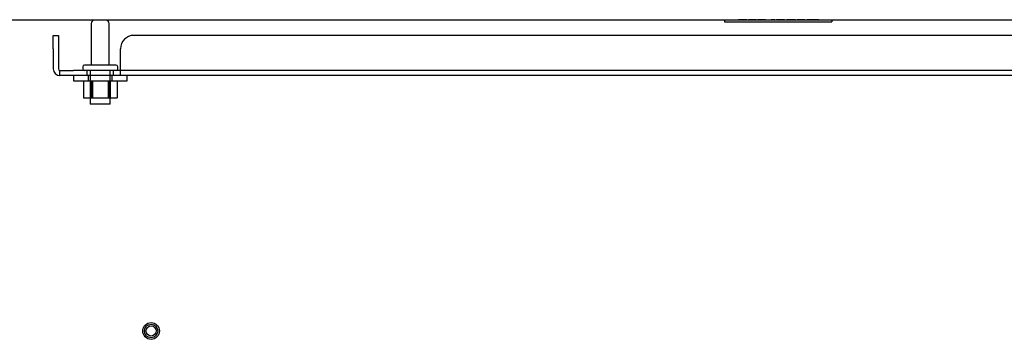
# Model space of a CAD drawing. Header units: inches. Extents: x 1 to 240, y -1 to 159.
# Tile 55 of 77: x 59 to 77, y 133 to 139. Entities that reach past the tile are written whole.
import ezdxf
from ezdxf.lldxf.tags import DXFTag

# ---------------------------------------------------------------- set-up
doc = ezdxf.new("R2010")
doc.units = ezdxf.units.IN
doc.header["$MEASUREMENT"] = 0
for name, color, linetype in [('COM42189', 7, 'Continuous'), ('COM70726-3', 7, 'Continuous'), ('Default', 7, 'Continuous'), ('NTS166105', 7, 'Continuous'), ('QLB20254', 7, 'Continuous'), ('STD26089', 7, 'Continuous'), ('STD26258', 7, 'Continuous'), ('WAF25059', 7, 'Continuous')]:
    doc.layers.add(name, color=color, linetype=linetype)
tags = doc.linetypes.add('HIDDEN2', pattern=[0.1875, 0.125, -0.0625]).pattern_tags.tags
tags[6:7] = [DXFTag(74, 4), DXFTag(75, 0), DXFTag(340, '0'), DXFTag(46, 0.0), DXFTag(50, 0.0), DXFTag(44, 0.0), DXFTag(45, 0.0)]
tags[4:5] = [DXFTag(74, 4), DXFTag(75, 0), DXFTag(340, '0'), DXFTag(46, 0.0), DXFTag(50, 0.0), DXFTag(44, 0.0), DXFTag(45, 0.0)]

# ---------------------------------------------------------------- blocks, each defined once
blk = doc.blocks.new('SE7')
at = {"layer": 'COM42189', "color": 7, "linetype": 'HIDDEN2'}
for p, q in [((59.314, 138.823), (59.409, 138.823)), ((59.314, 138.573), (59.314, 138.823)), ((59.409, 138.823), (59.409, 138.573)), ((84.813, 138.823), (60.816, 138.823)), ((59.314, 138.573), (59.314, 138.198)), ((59.409, 138.573), (59.409, 138.198)), ((60.566, 138.198), (60.566, 138.573)), ((59.439, 138.073), (59.439, 138.168)), ((59.439, 138.168), (59.689, 138.168)), ((60.566, 138.168), (59.689, 138.168)), ((59.939, 138.168), (59.939, 138.073)), ((60.439, 138.073), (60.439, 138.168)), ((60.566, 138.073), (60.566, 138.198)), ((85.063, 138.168), (60.566, 138.168)), ((59.689, 138.073), (59.439, 138.073)), ((60.566, 138.073), (59.689, 138.073)), ((85.063, 138.073), (60.566, 138.073))]:
    blk.add_line(p, q, dxfattribs=at)
for centre, radius, start, end in [((60.816, 138.573), 0.25, 90, 180), ((59.439, 138.198), 0.125, 180, 270), ((59.439, 138.198), 0.03, 180, 270)]:
    blk.add_arc(centre, radius, start, end, dxfattribs=at)
at = {"layer": 'COM70726-3', "color": 7, "linetype": 'HIDDEN2'}
blk.add_line((87.706, 139.105), (57.922, 139.105), dxfattribs=at)
at = {"layer": 'NTS166105', "color": 7, "linetype": 'HIDDEN2'}
for p, q in [((59.875, 137.977), (59.875, 137.657)), ((60.002, 137.977), (60.002, 137.657)), ((60.018, 137.977), (60.018, 137.657)), ((60.036, 137.977), (60.036, 137.657)), ((60.044, 137.977), (60.044, 137.657)), ((60.336, 137.977), (60.336, 137.657)), ((60.343, 137.657), (60.343, 137.977)), ((60.36, 137.977), (60.36, 137.657)), ((60.377, 137.977), (60.377, 137.657)), ((60.505, 137.977), (60.505, 137.657)), ((59.875, 137.657), (60.018, 137.657)), ((60.018, 137.657), (60.336, 137.657)), ((60.336, 137.657), (60.505, 137.657))]:
    blk.add_line(p, q, dxfattribs=at)
at = {"layer": 'QLB20254', "color": 7, "linetype": 'HIDDEN2'}
for p, q in [((71.814, 139.105), (71.814, 139.075)), ((71.814, 139.075), (72.189, 139.075)), ((72.108, 139.115), (72.077, 139.115)), ((72.077, 139.115), (72.077, 139.105)), ((72.131, 139.115), (72.108, 139.115)), ((72.108, 139.115), (72.108, 139.105)), ((72.234, 139.115), (72.131, 139.115)), ((72.131, 139.115), (72.131, 139.105)), ((72.135, 139.115), (72.135, 139.105)), ((72.136, 139.115), (72.136, 139.105)), ((72.189, 139.075), (73.439, 139.075)), ((72.207, 139.115), (72.207, 139.105)), ((72.234, 139.115), (72.234, 139.105)), ((72.252, 139.116), (72.252, 139.104)), ((72.252, 139.115), (72.258, 139.115)), ((72.376, 139.115), (72.262, 139.115)), ((72.262, 139.115), (72.262, 139.105)), ((72.282, 139.116), (72.282, 139.104)), ((72.354, 139.115), (72.354, 139.105)), ((72.366, 139.115), (72.366, 139.105)), ((72.371, 139.115), (72.371, 139.105)), ((72.374, 139.115), (72.374, 139.105)), ((72.398, 139.115), (72.376, 139.115)), ((72.376, 139.115), (72.376, 139.105)), ((72.403, 139.115), (72.398, 139.115)), ((72.398, 139.115), (72.398, 139.105)), ((72.403, 139.115), (72.403, 139.105)), ((72.433, 139.116), (72.433, 139.104)), ((72.578, 139.115), (72.433, 139.115)), ((72.433, 139.115), (72.433, 139.105)), ((72.462, 139.116), (72.462, 139.104)), ((72.545, 139.115), (72.545, 139.105)), ((72.55, 139.115), (72.55, 139.105)), ((72.578, 139.115), (72.578, 139.105)), ((72.584, 139.115), (72.584, 139.105)), ((72.608, 139.116), (72.608, 139.104)), ((72.608, 139.115), (72.682, 139.115)), ((72.636, 139.116), (72.636, 139.104)), ((72.756, 139.115), (72.682, 139.115)), ((72.682, 139.115), (72.682, 139.105)), ((72.728, 139.104), (72.728, 139.116)), ((72.756, 139.104), (72.756, 139.116)), ((72.787, 139.116), (72.787, 139.104)), ((72.933, 139.115), (72.787, 139.115)), ((72.787, 139.115), (72.787, 139.105)), ((72.816, 139.116), (72.816, 139.104)), ((72.899, 139.115), (72.899, 139.105)), ((72.904, 139.115), (72.904, 139.105)), ((72.933, 139.115), (72.933, 139.105)), ((72.938, 139.115), (72.938, 139.105)), ((72.964, 139.116), (72.964, 139.104)), ((72.964, 139.115), (73.007, 139.115)), ((72.975, 139.116), (72.975, 139.104)), ((73.137, 139.115), (72.975, 139.115)), ((72.995, 139.116), (72.995, 139.104)), ((73.005, 139.116), (73.005, 139.104)), ((73.007, 139.115), (73.007, 139.105)), ((73.106, 139.115), (73.106, 139.105)), ((73.137, 139.115), (73.137, 139.105)), ((73.283, 139.115), (73.171, 139.115)), ((73.171, 139.115), (73.171, 139.105)), ((73.313, 139.115), (73.283, 139.115)), ((73.283, 139.115), (73.283, 139.105)), ((73.313, 139.115), (73.313, 139.105)), ((73.348, 139.115), (73.348, 139.105)), ((73.352, 139.116), (73.352, 139.104)), ((73.57, 139.115), (73.352, 139.115)), ((73.357, 139.115), (73.357, 139.105)), ((73.383, 139.116), (73.383, 139.104)), ((73.386, 139.115), (73.386, 139.105)), ((73.406, 139.115), (73.406, 139.105)), ((73.41, 139.115), (73.41, 139.105)), ((73.431, 139.115), (73.431, 139.105)), ((73.439, 139.075), (73.814, 139.075)), ((73.453, 139.115), (73.453, 139.105)), ((73.46, 139.115), (73.46, 139.105)), ((73.539, 139.104), (73.539, 139.116)), ((73.57, 139.104), (73.57, 139.116)), ((73.814, 139.105), (73.814, 139.075))]:
    blk.add_line(p, q, dxfattribs=at)
at = {"layer": 'STD26089', "color": 7, "linetype": 'HIDDEN2'}
for p, q in [((60.023, 139.045), (60.023, 138.268)), ((60.355, 138.268), (60.355, 139.045)), ((60.484, 138.268), (59.894, 138.268)), ((59.864, 138.238), (59.864, 138.198)), ((60.002, 138.168), (60.002, 137.543)), ((60.377, 137.543), (60.377, 138.168)), ((60.514, 138.198), (60.514, 138.238)), ((60.377, 137.543), (60.002, 137.543))]:
    blk.add_line(p, q, dxfattribs=at)
for centre, radius, start, end in [((60.083, 139.045), 0.06, 90, 180), ((60.295, 139.045), 0.06, 0, 90), ((59.894, 138.238), 0.03, 90, 180), ((60.484, 138.238), 0.03, 0, 90), ((59.894, 138.198), 0.03, 180, 270), ((60.484, 138.198), 0.03, 270, 0)]:
    blk.add_arc(centre, radius, start, end, dxfattribs=at)
at = {"layer": 'STD26258', "color": 7, "linetype": 'HIDDEN2'}
for radius in [0.156, 0.125, 0.0944]:
    blk.add_circle((61.136, 133.309), radius, dxfattribs=at)
at = {"layer": 'WAF25059', "color": 7, "linetype": 'HIDDEN2'}
for p, q in [((59.689, 138.073), (59.689, 137.977)), ((59.689, 137.977), (60.689, 137.977)), ((59.967, 138.073), (59.967, 137.977)), ((60.412, 137.977), (60.412, 138.073)), ((60.689, 137.977), (60.689, 138.073))]:
    blk.add_line(p, q, dxfattribs=at)

msp = doc.modelspace()

# ---------------------------------------------------------------- block references
at = {"layer": 'Default'}
msp.add_blockref('SE7', (0, 0), dxfattribs=at)

doc.saveas('drawing.dxf')
